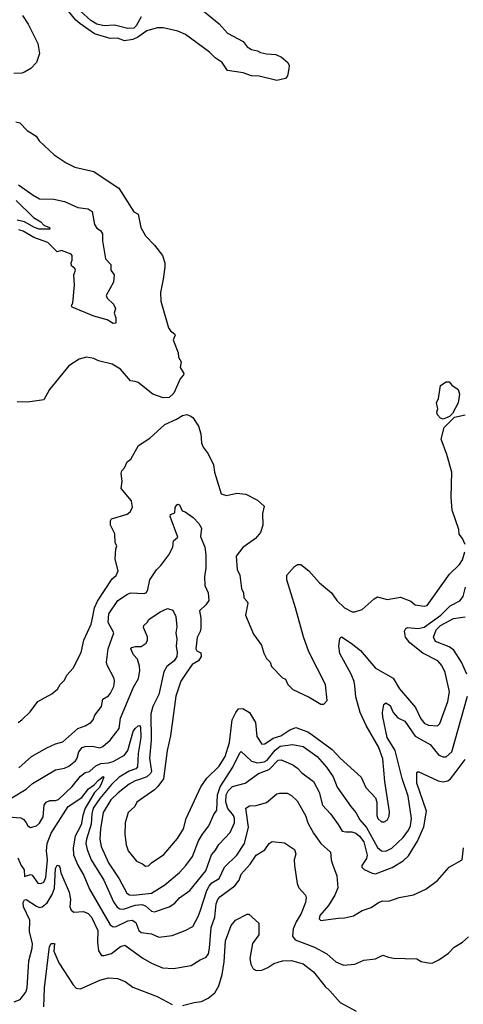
# Model space of a CAD drawing. Extents: x 1678759 to 1859541, y 384609 to 522867.
# Tile 6 of 256: x 1733072 to 1736081, y 389943 to 396626. Entities that reach past the tile are written whole.
import ezdxf

# ---------------------------------------------------------------- set-up
doc = ezdxf.new("R2010")
doc.units = 0

msp = doc.modelspace()

# ---------------------------------------------------------------- linework, layer by layer
at = {"layer": '0CON20XD'}
for points in [[(1734265, 396730), (1734425, 396598.5), (1734480.8, 396535), (1734587.5, 396477.5), (1734615, 396442.9), (1734645, 396424.4), (1734685, 396415.8), (1734705, 396402.9), (1734745, 396393.3), (1734809.7, 396389.7), (1734847.5, 396372.5), (1734891.2, 396335), (1734900, 396315), (1734898.3, 396291.7), (1734887.5, 396245), (1734875, 396227.5), (1734815, 396214), (1734695, 396242.9), (1734645, 396244.3), (1734586.4, 396266.4), (1734482.2, 396282.2), (1734445.5, 396335), (1734397.5, 396367.5), (1734358.9, 396405), (1734195.6, 396525), (1734145, 396547.2), (1734045, 396570), (1734005, 396570.5), (1733935, 396550.4), (1733872.8, 396507.2), (1733838, 396492), (1733783.2, 396483.2), (1733735, 396500), (1733685, 396498.9), (1733579.7, 396529.7), (1733479.6, 396599.6), (1733452.4, 396622.4), (1733403.1, 396683.1)], [(1733090.8, 396655), (1733129.2, 396595), (1733194, 396465), (1733206.1, 396396.1), (1733186.2, 396335), (1733146.7, 396295), (1733105, 396270), (1733085, 396263.3), (1733031.7, 396261.7)], [(1733895.8, 396645), (1733862.7, 396585), (1733845, 396568.6), (1733805, 396565.7), (1733715, 396588.9), (1733645, 396584.5), (1733595, 396595.2), (1733555, 396620.9), (1733484.8, 396685)], [(1733045, 395933.3), (1733072.5, 395925), (1733122.5, 395875), (1733182.5, 395835), (1733203.3, 395805), (1733305, 395710), (1733387.5, 395655), (1733445.9, 395625.9), (1733575, 395595.8), (1733725, 395493.3), (1733745, 395482.5), (1733845, 395322.5), (1733875, 395306.7), (1733893.1, 395215), (1733925, 395158.8), (1733986.2, 395095), (1734041.2, 395025), (1734055.9, 394975.9), (1734056.1, 394946.1), (1734045.8, 394865), (1734025.8, 394775), (1734030, 394715), (1734081.4, 394535), (1734094.3, 394515), (1734122.7, 394495), (1734125.3, 394484.7), (1734113.2, 394453.2), (1734145.6, 394365.6), (1734148.1, 394335), (1734165.8, 394305), (1734159.2, 394265), (1734184, 394225), (1734183.3, 394215), (1734160.3, 394189.7), (1734117.6, 394092.4), (1734085, 394061.4), (1734045, 394060), (1733975, 394084.2), (1733875, 394163.8), (1733855, 394171.2), (1733822.5, 394175), (1733754.2, 394254.2), (1733699.2, 394289.2), (1733605, 394310), (1733575, 394326), (1733525, 394336.2), (1733475, 394321.2), (1733404.3, 394275.7), (1733274.2, 394115.8), (1733235, 394046.7), (1733125, 394030), (1733055, 394033.3)], [(1733062.9, 395505), (1733162.7, 395435), (1733205, 395410.9), (1733302.8, 395407.2), (1733375, 395391.5), (1733465, 395350.6), (1733535, 395341.9), (1733562.5, 395325), (1733578.1, 395235), (1733595, 395210.8), (1733618.8, 395195), (1733632.7, 395172.7), (1733633.3, 395125), (1733653, 395003), (1733688.8, 394965), (1733690, 394925), (1733712.5, 394895), (1733708.8, 394845), (1733659.2, 394755), (1733665.7, 394735.7), (1733707.5, 394695), (1733722.5, 394665), (1733713.3, 394635), (1733723.6, 394603.6), (1733723.6, 394566.4), (1733705, 394564.3), (1733665, 394589.2), (1733575, 394612.9), (1733427.5, 394675), (1733423.8, 394685), (1733431.2, 394705), (1733442.9, 394825), (1733439.2, 394895), (1733450, 394925), (1733446.4, 394936.4), (1733423.3, 394955), (1733420, 394975), (1733427, 394993), (1733427.5, 395025), (1733420, 395035), (1733355, 395060), (1733325, 395050.8), (1733262.9, 395112.9), (1733167.5, 395147.5), (1733095, 395191.6), (1733065, 395200.2)], [(1733048.3, 395398.3), (1733165, 395282.5), (1733215, 395253.8), (1733235, 395232.5), (1733274.2, 395215), (1733275.8, 395205), (1733204.2, 395204.2), (1733171.3, 395215), (1733105, 395253.6), (1733055, 395264.8)], [(1735945, 393914.3), (1735925, 393921.2), (1735906, 393945), (1735901.2, 393965), (1735908, 393985), (1735898, 394025), (1735912, 394055), (1735925, 394142.5), (1735965, 394167.5), (1735985, 394167.5), (1736002.5, 394145), (1736045, 394116.7), (1736055.8, 394084.2), (1736046, 394025), (1736007.1, 393952.9), (1735987.3, 393932.7), (1735945, 393914.3)], [(1733060, 391855), (1733086.4, 391873.6), (1733141.7, 391928.3), (1733195, 391997.5), (1733288.8, 392051.2), (1733328.8, 392081.2), (1733345, 392113.3), (1733375.7, 392144.3), (1733392.1, 392177.9), (1733434, 392225), (1733489.1, 392330.9), (1733505.7, 392415), (1733556.2, 392523.8), (1733564.4, 392565), (1733578.2, 392635), (1733600.1, 392679.9), (1733698.5, 392831.5), (1733725, 392853.8), (1733738.8, 392885), (1733718.8, 392965), (1733723.3, 393035), (1733730, 393055), (1733720, 393075), (1733716.4, 393136.4), (1733686.7, 393195), (1733687.5, 393225), (1733695, 393237.5), (1733800.7, 393269.3), (1733820, 393285), (1733835.8, 393314.2), (1733829.7, 393359.7), (1733760, 393445), (1733766, 393495), (1733758.8, 393545), (1733763.3, 393565), (1733783.3, 393585), (1733800, 393625), (1733825, 393642.5), (1733877.1, 393735), (1733954.3, 393785.7), (1734055, 393879.5), (1734135.4, 393914.6), (1734175, 393940.5), (1734205, 393945.5), (1734228.5, 393938.5), (1734245, 393926), (1734283.6, 393866.4), (1734299.2, 393815), (1734304.3, 393755), (1734315.7, 393725), (1734349.7, 393679.7), (1734385.5, 393605.5), (1734392.9, 393555), (1734438.3, 393408.3), (1734475, 393396), (1734545, 393412.2), (1734605, 393406.5), (1734685.5, 393365.5), (1734730, 393325), (1734718.6, 393275), (1734720, 393195), (1734705.7, 393145), (1734672, 393105), (1734585.4, 393044.6), (1734540.8, 392985), (1734546.9, 392895), (1734564.4, 392855), (1734576, 392765), (1734589.2, 392735), (1734592.3, 392702.3), (1734615, 392677.5), (1734618.8, 392665), (1734603.3, 392585), (1734657.5, 392455), (1734711.7, 392381.7), (1734727, 392327), (1734745, 392290), (1734770, 392265), (1734780, 392235), (1734855, 392160), (1734875, 392150), (1734890, 392115), (1734925, 392080), (1735035, 392027.5), (1735115, 391980), (1735135, 391980), (1735157.5, 392005), (1735146.7, 392115), (1735032.5, 392335), (1734996.9, 392436.9), (1734942.9, 392635), (1734882.9, 392825), (1734884.5, 392855), (1734935, 392915.3), (1734955, 392928.2), (1734977.5, 392927.5), (1735032, 392885), (1735105.7, 392805), (1735187.1, 392737.1), (1735222.5, 392685), (1735275, 392633.8), (1735327.7, 392607.7), (1735345, 392606.2), (1735395, 392624), (1735475, 392696.2), (1735498.3, 392708.3), (1735565, 392690), (1735655, 392707.1), (1735725, 392680), (1735755, 392654.3), (1735815, 392645.8), (1735835, 392650), (1735988.2, 392861.8), (1736055, 392928.8), (1736075, 392960), (1736090.8, 393015)], [(1736092.5, 393065), (1736075.7, 393105.7), (1736052.5, 393135), (1736049.5, 393165), (1736006.3, 393296.3), (1735998.5, 393385), (1736002.7, 393555), (1735969.7, 393675), (1735930.2, 393779.8), (1735951.6, 393858.4), (1736020.7, 393929.3), (1736094.2, 393944.2)], [(1733065, 391549.2), (1733151.1, 391625), (1733256.4, 391683.7), (1733315, 391711.5), (1733365, 391724.4), (1733465, 391814.5), (1733515, 391832.5), (1733553.4, 391856.6), (1733570, 391875), (1733580.8, 391905), (1733626.9, 391965), (1733634.4, 392015), (1733673, 392037), (1733688.1, 392055), (1733709.3, 392100.7), (1733715.7, 392135.7), (1733712.5, 392155), (1733665, 392244.3), (1733661.1, 392265), (1733671.4, 392355), (1733710, 392465), (1733672.4, 392535), (1733676, 392594), (1733738.1, 392685), (1733802.3, 392727.7), (1733825, 392735.4), (1733915, 392731.1), (1733930.8, 392739.2), (1733941.5, 392758.5), (1733953.9, 392825), (1733998.9, 392891.1), (1734028.6, 392921.4), (1734082.5, 392995), (1734109.4, 393045), (1734115, 393090), (1734143.3, 393115), (1734092, 393255), (1734095, 393267.5), (1734125, 393280), (1734126.7, 393315), (1734137, 393333), (1734145, 393337.5), (1734155, 393332.5), (1734172.9, 393292.9), (1734195, 393286), (1734248.1, 393248.1), (1734287.6, 393207.6), (1734304, 393175), (1734298.8, 393118.8), (1734327.1, 393045), (1734333.3, 392995), (1734334.5, 392905), (1734324.6, 392844.6), (1734327.1, 392785), (1734351.1, 392735), (1734355.6, 392685), (1734335, 392655.7), (1734291.1, 392615), (1734299.5, 392565), (1734301.1, 392495), (1734296.8, 392473.2), (1734276.5, 392433.5), (1734266.9, 392355), (1734272.5, 392342.5), (1734300, 392330), (1734302.2, 392305), (1734284.5, 392275), (1734241.1, 392248.9), (1734199.9, 392190.1), (1734165, 392135.8), (1734130, 392035), (1734094.2, 391765), (1734071.1, 391665), (1734046.1, 391473.9), (1734008.7, 391421.3), (1733985, 391398.9), (1733866.7, 391315), (1733853.3, 391285), (1733808, 391245), (1733788, 391175), (1733785.8, 391095), (1733794.3, 391025), (1733807.5, 390985), (1733864, 390914), (1733905, 390896.7), (1733925, 390881.4), (1733945, 390882.5), (1733965, 390902.5), (1734049.4, 390960.6), (1734141.5, 391068.5), (1734182.5, 391135), (1734200, 391205), (1734301.2, 391418.8), (1734341.5, 391478.5), (1734425, 391560), (1734465.3, 391625), (1734495, 391720), (1734513.8, 391875), (1734536.7, 391925), (1734555, 391948.1), (1734585, 391951.1), (1734630, 391925), (1734670.3, 391855), (1734680.2, 391760.2), (1734715, 391708), (1734735, 391711.4), (1734790.7, 391749.3), (1734842.9, 391765), (1734905, 391805.8), (1734945, 391823.2), (1735025, 391793.3), (1735055, 391772.9), (1735191.9, 391671.9), (1735245, 391613.1), (1735387.1, 391485), (1735419.2, 391415), (1735486, 391345), (1735494.3, 391315), (1735494.3, 391225), (1735500, 391205), (1735525, 391182.5), (1735545, 391182.5), (1735565, 391192.5), (1735578.6, 391221.4), (1735579.7, 391249.7), (1735549.5, 391455), (1735535, 391610), (1735505, 391690), (1735422.4, 391835), (1735380.3, 391925), (1735350.6, 392030.6), (1735344.3, 392104.3), (1735340.3, 392135), (1735321.2, 392185), (1735242.1, 392325), (1735235.7, 392374.3), (1735243.2, 392426.8), (1735255, 392437.1), (1735321.2, 392395), (1735384.2, 392344.2), (1735485, 392225.6), (1735605, 392157.1), (1735648.7, 392085), (1735757.3, 391957.3), (1735790.9, 391885), (1735815, 391850.6), (1735845, 391837.8), (1735905, 391834.4), (1735920.7, 391849.3), (1735975, 391998.8), (1735986.5, 392065), (1735956.9, 392195), (1735935, 392242.9), (1735908.6, 392275), (1735806.3, 392326.3), (1735717.3, 392397.3), (1735689.6, 392435), (1735681.1, 392475), (1735691.4, 392495), (1735705, 392501.1), (1735775, 392494), (1735815, 392503.9), (1735927.3, 392585), (1735991.3, 392648.7), (1736057.3, 392682.7), (1736079.1, 392710.9), (1736096.2, 392773.8)], [(1733019.2, 391345), (1733115, 391404.5), (1733157.9, 391442.1), (1733314.6, 391535.4), (1733375, 391546.9), (1733405, 391560), (1733450.9, 391595), (1733462.4, 391615), (1733472.8, 391657.2), (1733495, 391686.5), (1733515, 391693.6), (1733565, 391696.2), (1733615, 391683.7), (1733635, 391692.7), (1733685.6, 391735), (1733746.9, 391815), (1733755.5, 391885.5), (1733842.9, 392095), (1733877.7, 392155), (1733886.7, 392206.7), (1733885, 392238.8), (1733870.5, 392285), (1733844.4, 392315), (1733826.2, 392355), (1733833.3, 392365), (1733857.6, 392372.4), (1733895, 392372.3), (1733928.9, 392395), (1733937.5, 392415), (1733938.2, 392438.2), (1733911.7, 392501.7), (1733912.5, 392515), (1733935.8, 392534.2), (1733946.7, 392555), (1734025, 392608), (1734075, 392630), (1734109.3, 392619.3), (1734130.8, 392575), (1734136.4, 392505), (1734130.4, 392465), (1734137.5, 392422.5), (1734132.9, 392375), (1734140.3, 392330.3), (1734136.9, 392305), (1734120, 392275), (1734069.7, 392235), (1734049.4, 392200.6), (1734015.4, 392045), (1733974.5, 391965.5), (1733961, 391915), (1733963.8, 391735), (1733952.3, 391615), (1733965.5, 391524.5), (1733959.2, 391510.8), (1733933.3, 391486.7), (1733890.3, 391470.3), (1733855, 391460.5), (1733815, 391438.6), (1733740.3, 391379.7), (1733689.5, 391330.5), (1733636.9, 391245), (1733618.7, 391135), (1733614.3, 391065), (1733623.7, 391013.7), (1733673.5, 390903.4), (1733745.4, 390795.4), (1733797.9, 390697.9), (1733817.2, 390687.2), (1733844.1, 390684.1), (1733965, 390697.8), (1734056.7, 390755), (1734155, 390837.1), (1734198.2, 390885), (1734243.1, 390946.9), (1734285, 391052.9), (1734312, 391098), (1734355.2, 391154.8), (1734387.4, 391232.6), (1734409.5, 391260.5), (1734413.9, 391366.1), (1734430.8, 391419.2), (1734517.2, 391552.8), (1734565, 391650.8), (1734575, 391658.5), (1734643.9, 391593.9), (1734685, 391581.6), (1734730.4, 391589.6), (1734750.6, 391599.4), (1734805, 391668.7), (1734837.9, 391695), (1734925, 391706.9), (1734995, 391694.1), (1735090.4, 391625), (1735153.8, 391553.8), (1735197.8, 391487.8), (1735226, 391416), (1735318.2, 391285), (1735351.5, 391245), (1735379.1, 391195), (1735425, 391143.6), (1735497.9, 391007.9), (1735525, 390984.2), (1735555, 390982.1), (1735596.7, 391003.3), (1735673.1, 391075), (1735709.1, 391125), (1735721.9, 391155), (1735730, 391205), (1735706.7, 391355), (1735667, 391477), (1735617.5, 391665), (1735564.8, 391755), (1735534.4, 391895), (1735532.5, 391925), (1735541.7, 391978.3), (1735555, 391989.1), (1735585, 391971.8), (1735604.4, 391924.4), (1735637.5, 391887.5), (1735685, 391864.4), (1735755, 391763.5), (1735855, 391706.2), (1735915.3, 391635.3), (1735945, 391622.7), (1735965, 391622.7), (1736003, 391657), (1736109.5, 392035)], [(1736104.7, 392184.7), (1736069.3, 392265), (1736016.8, 392346.8), (1735985, 392368.8), (1735892, 392405), (1735878.8, 392435), (1735897.5, 392485), (1735926.2, 392515), (1736015, 392562.4), (1736093.3, 392573.3)], [(1732994, 391216), (1733078.4, 391208.4), (1733098.6, 391198.6), (1733115.4, 391175.4), (1733127.5, 391155), (1733144.5, 391144.5), (1733185, 391154.5), (1733205, 391172.5), (1733231.3, 391215), (1733237.7, 391295), (1733250, 391315), (1733275, 391326.9), (1733315, 391326.5), (1733335, 391333.5), (1733428.2, 391421.8), (1733485, 391491.4), (1733515, 391515.6), (1733545, 391524.5), (1733587.2, 391562.8), (1733622.4, 391577.6), (1733675, 391581.5), (1733705, 391590.8), (1733783.1, 391635), (1733805, 391667.1), (1733840.7, 391795), (1733853.8, 391816.2), (1733875, 391833.4), (1733885, 391835.8), (1733891.6, 391825), (1733893.6, 391755), (1733876.2, 391645), (1733871.7, 391555), (1733858.5, 391541.5), (1733815, 391525.1), (1733746.6, 391485), (1733695.3, 391434.7), (1733615, 391340.4), (1733570.6, 391275), (1733559.8, 391235), (1733555.4, 391165), (1733524.4, 391065), (1733521, 391035), (1733529.5, 390995), (1733556.7, 390925), (1733642.2, 390785), (1733708.4, 390638.4), (1733732.3, 390602.3), (1733751.3, 390591.3), (1733775, 390588.7), (1733855, 390615.6), (1733899.7, 390619.7), (1733925, 390612), (1733965, 390576.5), (1733985, 390571.8), (1734085, 390603.9), (1734125, 390630), (1734156.5, 390665), (1734225, 390716.4), (1734335, 390849.5), (1734372.7, 390957.3), (1734400.6, 390989.4), (1734422.8, 391027.2), (1734500.3, 391109.7), (1734528.4, 391175), (1734529.2, 391205), (1734522.4, 391225), (1734483, 391273), (1734468.8, 391315), (1734471.7, 391365), (1734485, 391391.5), (1734515, 391420.9), (1734600, 391445), (1734691, 391509), (1734764.1, 391535.9), (1734825, 391600.9), (1734845, 391602), (1734925, 391568.2), (1734955, 391546.7), (1734985, 391513.6), (1735065, 391455.6), (1735103.4, 391383.4), (1735125, 391294.3), (1735179.5, 391235), (1735232.9, 391162.9), (1735259.5, 391119.5), (1735283.3, 391113.3), (1735325, 391113.8), (1735352.5, 391105), (1735376.9, 391085), (1735405.9, 391045), (1735428.2, 390955), (1735425, 390933.8), (1735393.3, 390885), (1735393.3, 390875), (1735407.7, 390857.7), (1735462.4, 390832.4), (1735485, 390829.1), (1735597.3, 390872.7), (1735673.6, 390916.4), (1735708.7, 390951.3), (1735769.2, 391050.8), (1735812.7, 391147.3), (1735831.5, 391255), (1735764.5, 391445), (1735765, 391517.5), (1735775, 391522.5), (1735911.2, 391461.2), (1735945, 391453.4), (1735975, 391460.4), (1735995, 391473.8), (1736033, 391523), (1736092.3, 391605)], [(1733058.5, 390938.5), (1733081.5, 390885), (1733101.9, 390855), (1733105, 390810), (1733145, 390824), (1733155, 390818.8), (1733195.5, 390765.5), (1733215, 390762.2), (1733235, 390772.9), (1733248.2, 390805), (1733260.4, 390925), (1733254, 390984), (1733257.1, 391035), (1733284.8, 391105), (1733401.2, 391285), (1733493.1, 391346.9), (1733538, 391405), (1733576.1, 391433.9), (1733605, 391465.4), (1733638.8, 391488.8), (1733642.5, 391485), (1733627.3, 391445), (1733612.4, 391415), (1733578.9, 391381.1), (1733549.3, 391330.7), (1733515.9, 391275), (1733499.7, 391225), (1733489.3, 391160.7), (1733448.5, 391085), (1733434.2, 391005), (1733437.5, 390957.5), (1733466.8, 390886.8), (1733507.2, 390817.2), (1733545, 390724.4), (1733685, 390482.7), (1733705, 390469.7), (1733725, 390471.4), (1733805, 390508.8), (1733835, 390513.9), (1733858.6, 390498.6), (1733879.2, 390445), (1733895, 390431.8), (1733965, 390420.9), (1734015, 390400), (1734105, 390410), (1734195, 390444.4), (1734245, 390472.5), (1734281.5, 390538.5), (1734294.7, 390575), (1734341, 390715), (1734356.5, 390745), (1734375, 390767.5), (1734425, 390797.7), (1734461.2, 390875), (1734545.4, 390955), (1734596.1, 391035), (1734623.2, 391145), (1734605.8, 391275), (1734629.8, 391290.2), (1734675, 391293.8), (1734745, 391312.1), (1734815, 391372.5), (1734835, 391377.5), (1734885, 391375.7), (1734915, 391360.6), (1734952.9, 391325), (1735011.2, 391225), (1735027.1, 391175), (1735063.6, 391105), (1735115.3, 391035.3), (1735179.2, 390975), (1735183.3, 390925), (1735194.4, 390895), (1735223.5, 390815), (1735228.5, 390735), (1735208.9, 390685), (1735166.2, 390613.8), (1735107.8, 390545), (1735102.6, 390522.6), (1735115, 390512.2), (1735231.2, 390528.8), (1735275, 390529.2), (1735336.8, 390543.2), (1735395, 390580), (1735455, 390601.4), (1735505, 390634.3), (1735535, 390645.7), (1735575, 390643.1), (1735645, 390668.6), (1735742.7, 390687.3), (1735825.7, 390724.3), (1735905, 390783.3), (1735985, 390873.8), (1736072.5, 390925), (1736081.2, 391005)], [(1733035, 389960), (1733075, 389976.7), (1733113.8, 390025), (1733123.1, 390055), (1733132.6, 390237.4), (1733155.7, 390324.3), (1733158.1, 390355), (1733137.1, 390435), (1733139.4, 390515), (1733096.9, 390605), (1733094.7, 390635), (1733105, 390653.1), (1733115, 390655.4), (1733185, 390608.7), (1733205, 390601.3), (1733225, 390605.9), (1733258.6, 390631.4), (1733292.1, 390687.9), (1733308.3, 390731.7), (1733315.3, 390865), (1733325, 390886.8), (1733335, 390886.3), (1733343.3, 390875), (1733350.9, 390835), (1733407.8, 390705), (1733415.2, 390654.8), (1733412.5, 390605), (1733421.2, 390581.2), (1733437.9, 390567.9), (1733505, 390572.5), (1733535, 390559.3), (1733557.5, 390535), (1733602.1, 390445), (1733598.5, 390365), (1733605.7, 390305.7), (1733625.6, 390275.6), (1733645, 390273.8), (1733695, 390287.7), (1733755, 390336.5), (1733783.7, 390343.7), (1733906.9, 390256.9), (1733965, 390222.9), (1734041.1, 390191.1), (1734115, 390185.7), (1734235, 390205.8), (1734295, 390245.6), (1734336.2, 390263.8), (1734351.5, 390285), (1734360, 390325), (1734370, 390465), (1734396.1, 390533.9), (1734404.3, 390625), (1734415.3, 390655), (1734428.3, 390671.7), (1734531.8, 390748.2), (1734559.6, 390785), (1734575, 390826.9), (1734635.4, 390895), (1734675.3, 390954.7), (1734735, 390992.9), (1734764.6, 391035.4), (1734785, 391048.8), (1734868.8, 391038.8), (1734935, 390993.8), (1734944.3, 390965), (1734934.4, 390925), (1734935.8, 390885.8), (1734953.4, 390763.4), (1734964.5, 390734.5), (1735009.2, 390685), (1735014.4, 390665), (1735009.2, 390635), (1734980.7, 390559.3), (1734946.6, 390503.4), (1734926.2, 390455), (1734922.5, 390405), (1734940.6, 390380.6), (1735071.5, 390331.5), (1735155, 390286.7), (1735215, 390230.8), (1735267.9, 390207.9), (1735345, 390215.6), (1735405, 390242.9), (1735485, 390251.2), (1735535, 390276), (1735574, 390264), (1735606.4, 390256.4), (1735765, 390252), (1735795, 390233.8), (1735855, 390222), (1735873.8, 390223.8), (1735915.8, 390244.2), (1735980.3, 390289.7), (1736019.5, 390330.5), (1736075.4, 390364.6), (1736115, 390402)], [(1734175.5, 389934.5), (1734255, 389955.5), (1734305, 389961.5), (1734349.2, 389985), (1734395, 390020.6), (1734422.1, 390067.9), (1734444.2, 390145.8), (1734459, 390231), (1734468.2, 390375), (1734505, 390477.5), (1734535, 390514.3), (1734615, 390556.2), (1734626.1, 390556.1), (1734694, 390494), (1734694.5, 390415.5), (1734650, 390355), (1734633.5, 390255), (1734639.2, 390215), (1734655, 390184.6), (1734675, 390173.5), (1734715, 390175.3), (1734755, 390192.5), (1734795, 390220), (1734855, 390239.2), (1734915, 390240), (1734995, 390218.9), (1735065, 390162.7), (1735143.1, 390063.1), (1735175.5, 390035), (1735245, 389955.3), (1735355, 389895.7)], [(1733235.9, 389925.9), (1733238.9, 390055), (1733273.1, 390335), (1733285, 390356.7), (1733306.7, 390355), (1733302.5, 390305), (1733337.9, 390225), (1733435, 390075.8), (1733453.5, 390053.5), (1733485, 390047.7), (1733615, 390107.8), (1733675, 390122.2), (1733735, 390118.9), (1733787.8, 390097.8), (1733839.8, 390059.8), (1734005, 389996.8), (1734105, 389942.3)]]:
    msp.add_lwpolyline(points, dxfattribs=at)

doc.saveas('drawing.dxf')
